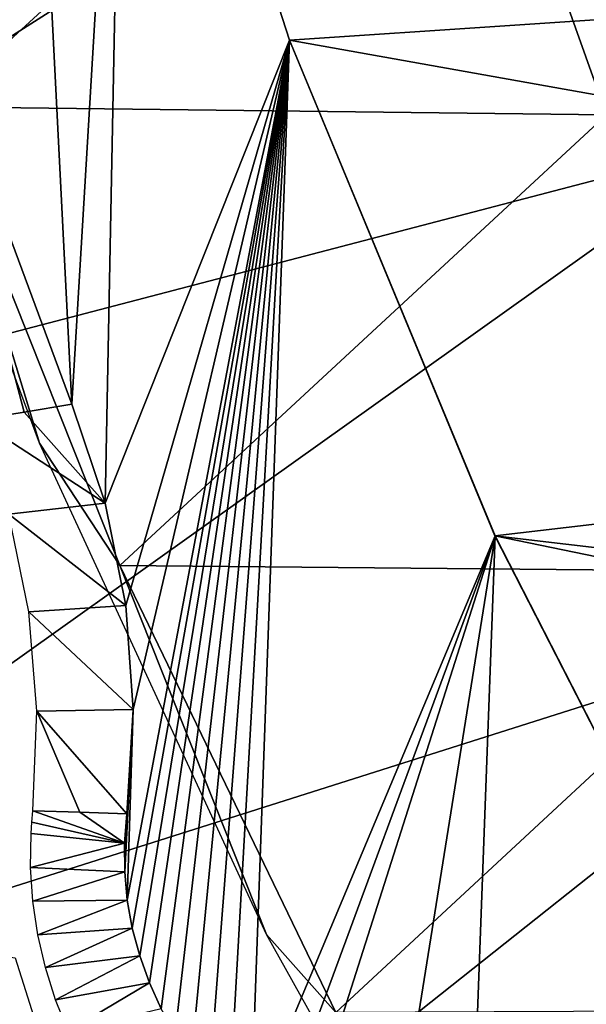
# Model space of a CAD drawing. Header units: millimetres. Extents: x -30.2 to 30.2, y -30.2 to 30.2.
# Tile 7 of 256: x -24.1 to -22, y -12.1 to -8.4. Entities that reach past the tile are written whole.
import ezdxf

# ---------------------------------------------------------------- set-up
doc = ezdxf.new("R2010")
doc.units = ezdxf.units.MM
doc.header["$LTSCALE"] = 52.148148
for name, color, linetype in [('103', 7, 'CONTINUOUS'), ('147', 7, 'CONTINUOUS'), ('2', 7, 'CONTINUOUS'), ('28', 7, 'CONTINUOUS'), ('32', 7, 'CONTINUOUS'), ('36', 7, 'CONTINUOUS'), ('64', 7, 'CONTINUOUS'), ('65', 7, 'CONTINUOUS'), ('82', 7, 'CONTINUOUS'), ('91', 7, 'CONTINUOUS')]:
    doc.layers.add(name, color=color, linetype=linetype)

msp = doc.modelspace()

# ---------------------------------------------------------------- linework, layer by layer
at = {"layer": '103', "color": 251, "linetype": 'Continuous', "true_color": 0x4c4c4c}
msp.add_3dface([(-21.9361, -8.7783, -48.7), (-22.5524, -7.047, -48.7), (-21.7626, -7.3867, -122.7), (-21.9361, -8.7783, -48.7)], dxfattribs=at)
at = {"layer": '147', "color": 251, "linetype": 'Continuous', "true_color": 0x4c4c4c}
for points in [[(-24.7242, -8.1156, -46), (-24.4071, -8.7488, -48.7), (-24.0281, -9.9901, -46), (-24.7242, -8.1156, -46)], [(-24.4071, -8.7488, -48.7), (-23.7317, -10.4424, -48.7), (-24.0281, -9.9901, -46), (-24.4071, -8.7488, -48.7)], [(-24.0281, -9.9901, -46), (-23.7317, -10.4424, -48.7), (-23.191, -11.8037, -46), (-24.0281, -9.9901, -46)], [(-23.7317, -10.4424, -48.7), (-22.9355, -12.0913, -48.7), (-23.191, -11.8037, -46), (-23.7317, -10.4424, -48.7)], [(-23.191, -11.8037, -46), (-22.9355, -12.0913, -48.7), (-22.2183, -13.5461, -46), (-23.191, -11.8037, -46)]]:
    msp.add_3dface(points, dxfattribs=at)
at = {"layer": '2', "color": 251, "linetype": 'Continuous', "true_color": 0x4c4c4c}
for points in [[(-22.0584, -7.1672, 6.367), (-21.428, -8.8758, 6.367), (-16.546, -5.3761, 6.644), (-22.0584, -7.1672, 6.367)], [(-27.7341, -8.344, 6.0125), (-27.0511, -10.3462, 6.0125), (-22.0584, -7.1672, 6.367), (-27.7341, -8.344, 6.0125)], [(-22.0584, -7.1672, 6.367), (-27.0511, -10.3462, 6.0125), (-21.428, -8.8758, 6.367), (-22.0584, -7.1672, 6.367)], [(-27.0511, -10.3462, 6.0125), (-26.2237, -12.2932, 6.0125), (-21.428, -8.8758, 6.367), (-27.0511, -10.3462, 6.0125)], [(-21.428, -8.8758, 6.367), (-26.2237, -12.2932, 6.0125), (-20.6656, -10.5296, 6.367), (-21.428, -8.8758, 6.367)], [(-26.2237, -12.2932, 6.0125), (-25.2564, -14.1746, 6.0125), (-20.6656, -10.5296, 6.367), (-26.2237, -12.2932, 6.0125)], [(-20.6656, -10.5296, 6.367), (-25.2564, -14.1746, 6.0125), (-19.7757, -12.1186, 6.367), (-20.6656, -10.5296, 6.367)]]:
    msp.add_3dface(points, dxfattribs=at)
at = {"layer": '28', "color": 251, "linetype": 'Continuous', "true_color": 0x4c4c4c}
for points in [[(-24.5534, -8.108, -46), (-23.9093, -9.8468, -46), (-24.0844, -9.8756, -41.0481), (-24.5534, -8.108, -46)], [(-24.2595, -9.9044, -36.0965), (-24.5534, -8.108, -46), (-24.0844, -9.8756, -41.0481), (-24.2595, -9.9044, -36.0965)]]:
    msp.add_3dface(points, dxfattribs=at)
at = {"layer": '32', "color": 251, "linetype": 'Continuous', "true_color": 0x4c4c4c}
for points in [[(-23.9093, -9.8468, -46), (-24.5534, -8.108, -46), (-24.1708, -4.6858, -46), (-23.9093, -9.8468, -46)], [(-23.716, -6.6135, -46), (-23.9093, -9.8468, -46), (-24.1708, -4.6858, -46), (-23.716, -6.6135, -46)], [(-23.7856, -10.2123, -46), (-23.9093, -9.8468, -46), (-23.716, -6.6135, -46), (-23.7856, -10.2123, -46)], [(-23.1062, -8.5025, -46), (-23.7856, -10.2123, -46), (-23.716, -6.6135, -46), (-23.1062, -8.5025, -46)], [(-23.7101, -10.5894, -46), (-23.7856, -10.2123, -46), (-23.1062, -8.5025, -46), (-23.7101, -10.5894, -46)], [(-23.6834, -10.9731, -46), (-23.7101, -10.5894, -46), (-23.1062, -8.5025, -46), (-23.6834, -10.9731, -46)], [(-23.7045, -11.6778, -46), (-23.6834, -10.9731, -46), (-23.1062, -8.5025, -46), (-23.7045, -11.6778, -46)], [(-23.6862, -11.7808, -46), (-23.7045, -11.6778, -46), (-23.1062, -8.5025, -46), (-23.6862, -11.7808, -46)], [(-23.6588, -11.8829, -46), (-23.6862, -11.7808, -46), (-23.1062, -8.5025, -46), (-23.6588, -11.8829, -46)], [(-23.6228, -11.9826, -46), (-23.6588, -11.8829, -46), (-23.1062, -8.5025, -46), (-23.6228, -11.9826, -46)], [(-23.5791, -12.0779, -46), (-23.6228, -11.9826, -46), (-23.1062, -8.5025, -46), (-23.5791, -12.0779, -46)], [(-23.5273, -12.1691, -46), (-23.5791, -12.0779, -46), (-23.1062, -8.5025, -46), (-23.5273, -12.1691, -46)], [(-23.4675, -12.2565, -46), (-23.5273, -12.1691, -46), (-23.1062, -8.5025, -46), (-23.4675, -12.2565, -46)], [(-23.4006, -12.3384, -46), (-23.4675, -12.2565, -46), (-23.1062, -8.5025, -46), (-23.4006, -12.3384, -46)], [(-23.3276, -12.4135, -46), (-23.4006, -12.3384, -46), (-23.1062, -8.5025, -46), (-23.3276, -12.4135, -46)], [(-23.2482, -12.4822, -46), (-23.3276, -12.4135, -46), (-23.1062, -8.5025, -46), (-23.2482, -12.4822, -46)], [(-22.3477, -10.3325, -46), (-23.2482, -12.4822, -46), (-23.1062, -8.5025, -46), (-22.3477, -10.3325, -46)], [(-23.1621, -12.5449, -46), (-23.2482, -12.4822, -46), (-22.3477, -10.3325, -46), (-23.1621, -12.5449, -46)], [(-23.0694, -12.6016, -46), (-23.1621, -12.5449, -46), (-22.3477, -10.3325, -46), (-23.0694, -12.6016, -46)], [(-22.7435, -12.8081, -46), (-23.0694, -12.6016, -46), (-22.3477, -10.3325, -46), (-22.7435, -12.8081, -46)], [(-22.4477, -13.054, -46), (-22.7435, -12.8081, -46), (-22.3477, -10.3325, -46), (-22.4477, -13.054, -46)], [(-21.4434, -12.0984, -46), (-22.4477, -13.054, -46), (-22.3477, -10.3325, -46), (-21.4434, -12.0984, -46)], [(-23.7063, -11.3583, -46), (-23.6834, -10.9731, -46), (-23.7139, -11.5731, -46), (-23.7063, -11.3583, -46)], [(-23.7139, -11.5731, -46), (-23.6834, -10.9731, -46), (-23.7045, -11.6778, -46), (-23.7139, -11.5731, -46)], [(-23.7145, -11.4666, -46), (-23.7063, -11.3583, -46), (-23.7139, -11.5731, -46), (-23.7145, -11.4666, -46)]]:
    msp.add_3dface(points, dxfattribs=at)
at = {"layer": '36', "color": 251, "linetype": 'Continuous', "true_color": 0x4c4c4c}
for points in [[(-24.0531, -11.3474, -36.0965), (-23.7145, -11.4666, -46), (-24.0569, -11.3895, -36.0965), (-24.0531, -11.3474, -36.0965)], [(-23.8798, -11.3528, -41.0479), (-23.7145, -11.4666, -46), (-24.0531, -11.3474, -36.0965), (-23.8798, -11.3528, -41.0479)], [(-23.7063, -11.3583, -46), (-23.7145, -11.4666, -46), (-23.8798, -11.3528, -41.0479), (-23.7063, -11.3583, -46)], [(-24.0569, -11.3895, -36.0965), (-23.7145, -11.4666, -46), (-24.0596, -11.4317, -36.0965), (-24.0569, -11.3895, -36.0965)], [(-24.0596, -11.4317, -36.0965), (-23.7145, -11.4666, -46), (-24.061, -11.5566, -36.0965), (-24.0596, -11.4317, -36.0965)], [(-23.7145, -11.4666, -46), (-23.7139, -11.5731, -46), (-24.061, -11.5566, -36.0965), (-23.7145, -11.4666, -46)], [(-24.061, -11.5566, -36.0965), (-23.7139, -11.5731, -46), (-24.0525, -11.6811, -36.0965), (-24.061, -11.5566, -36.0965)], [(-23.7139, -11.5731, -46), (-23.7045, -11.6778, -46), (-24.0525, -11.6811, -36.0965), (-23.7139, -11.5731, -46)], [(-24.0525, -11.6811, -36.0965), (-23.7045, -11.6778, -46), (-24.0343, -11.8046, -36.0965), (-24.0525, -11.6811, -36.0965)], [(-23.7045, -11.6778, -46), (-23.6862, -11.7808, -46), (-24.0343, -11.8046, -36.0965), (-23.7045, -11.6778, -46)], [(-24.0343, -11.8046, -36.0965), (-23.6862, -11.7808, -46), (-24.0065, -11.9262, -36.0965), (-24.0343, -11.8046, -36.0965)], [(-23.6862, -11.7808, -46), (-23.6588, -11.8829, -46), (-24.0065, -11.9262, -36.0965), (-23.6862, -11.7808, -46)], [(-24.0065, -11.9262, -36.0965), (-23.6588, -11.8829, -46), (-23.9692, -12.0454, -36.0965), (-24.0065, -11.9262, -36.0965)], [(-23.6588, -11.8829, -46), (-23.6228, -11.9826, -46), (-23.9692, -12.0454, -36.0965), (-23.6588, -11.8829, -46)], [(-23.9692, -12.0454, -36.0965), (-23.6228, -11.9826, -46), (-23.9226, -12.1612, -36.0965), (-23.9692, -12.0454, -36.0965)], [(-23.6228, -11.9826, -46), (-23.5791, -12.0779, -46), (-23.9226, -12.1612, -36.0965), (-23.6228, -11.9826, -46)]]:
    msp.add_3dface(points, dxfattribs=at)
at = {"layer": '64', "color": 251, "linetype": 'Continuous', "true_color": 0x4c4c4c}
for points in [[(-24.0844, -9.8756, -41.0481), (-23.9093, -9.8468, -46), (-23.7856, -10.2123, -46), (-24.0844, -9.8756, -41.0481)], [(-24.2595, -9.9044, -36.0965), (-24.0844, -9.8756, -41.0481), (-23.7856, -10.2123, -46), (-24.2595, -9.9044, -36.0965)], [(-24.2595, -9.9044, -36.0965), (-23.7856, -10.2123, -46), (-24.1416, -10.2529, -36.0964), (-24.2595, -9.9044, -36.0965)], [(-23.7856, -10.2123, -46), (-23.7101, -10.5894, -46), (-24.1416, -10.2529, -36.0964), (-23.7856, -10.2123, -46)], [(-24.1416, -10.2529, -36.0964), (-23.7101, -10.5894, -46), (-24.0673, -10.6132, -36.0964), (-24.1416, -10.2529, -36.0964)], [(-23.7101, -10.5894, -46), (-23.6834, -10.9731, -46), (-24.0673, -10.6132, -36.0964), (-23.7101, -10.5894, -46)], [(-24.0673, -10.6132, -36.0964), (-23.6834, -10.9731, -46), (-24.0376, -10.9798, -36.0964), (-24.0673, -10.6132, -36.0964)], [(-23.6834, -10.9731, -46), (-23.7063, -11.3583, -46), (-24.0376, -10.9798, -36.0964), (-23.6834, -10.9731, -46)], [(-23.8798, -11.3528, -41.0479), (-24.0531, -11.3474, -36.0965), (-24.0376, -10.9798, -36.0964), (-23.8798, -11.3528, -41.0479)], [(-23.7063, -11.3583, -46), (-23.8798, -11.3528, -41.0479), (-24.0376, -10.9798, -36.0964), (-23.7063, -11.3583, -46)]]:
    msp.add_3dface(points, dxfattribs=at)
at = {"layer": '65', "color": 251, "linetype": 'Continuous', "true_color": 0x4c4c4c}
for points in [[(-24.0341, -12.1548, -36), (-23.9074, -12.4023, -36), (-27.6638, -11.3447, -36), (-24.0341, -12.1548, -36)], [(-27.6638, -11.3447, -36), (-23.9074, -12.4023, -36), (-27.2312, -12.3469, -36), (-27.6638, -11.3447, -36)], [(-24.1183, -11.8905, -36), (-24.0341, -12.1548, -36), (-27.6638, -11.3447, -36), (-24.1183, -11.8905, -36)]]:
    msp.add_3dface(points, dxfattribs=at)
at = {"layer": '82', "color": 251, "linetype": 'Continuous', "true_color": 0x4c4c4c}
for points in [[(-23.7161, -6.6134, -30), (-17.4155, -8.1227, -30), (-23.1061, -8.5025, -30), (-23.7161, -6.6134, -30)], [(-17.4155, -8.1227, -30), (-16.6113, -9.6615, -30), (-23.1061, -8.5025, -30), (-17.4155, -8.1227, -30)], [(-23.1061, -8.5025, -30), (-16.6113, -9.6615, -30), (-22.3481, -10.332, -30), (-23.1061, -8.5025, -30)], [(-16.6113, -9.6615, -30), (-15.6746, -11.1168, -30), (-22.3481, -10.332, -30), (-16.6113, -9.6615, -30)], [(-15.6746, -11.1168, -30), (-15.1557, -11.8144, -30), (-22.3481, -10.332, -30), (-15.6746, -11.1168, -30)], [(-22.3481, -10.332, -30), (-15.1557, -11.8144, -30), (-21.4429, -12.099, -30), (-22.3481, -10.332, -30)]]:
    msp.add_3dface(points, dxfattribs=at)
at = {"layer": '91', "color": 251, "linetype": 'Continuous', "true_color": 0x4c4c4c}
for points in [[(-24.9611, -7.0121, -48.7), (-22.5524, -7.047, -48.7), (-24.4071, -8.7488, -48.7), (-24.9611, -7.0121, -48.7)], [(-22.5524, -7.047, -48.7), (-21.9361, -8.7783, -48.7), (-24.4071, -8.7488, -48.7), (-22.5524, -7.047, -48.7)], [(-24.4071, -8.7488, -48.7), (-21.9361, -8.7783, -48.7), (-23.7317, -10.4424, -48.7), (-24.4071, -8.7488, -48.7)], [(-21.9361, -8.7783, -48.7), (-21.1833, -10.4653, -48.7), (-23.7317, -10.4424, -48.7), (-21.9361, -8.7783, -48.7)], [(-23.7317, -10.4424, -48.7), (-21.1833, -10.4653, -48.7), (-22.9355, -12.0913, -48.7), (-23.7317, -10.4424, -48.7)], [(-21.1833, -10.4653, -48.7), (-20.3061, -12.0802, -48.7), (-22.9355, -12.0913, -48.7), (-21.1833, -10.4653, -48.7)]]:
    msp.add_3dface(points, dxfattribs=at)

doc.saveas('drawing.dxf')
